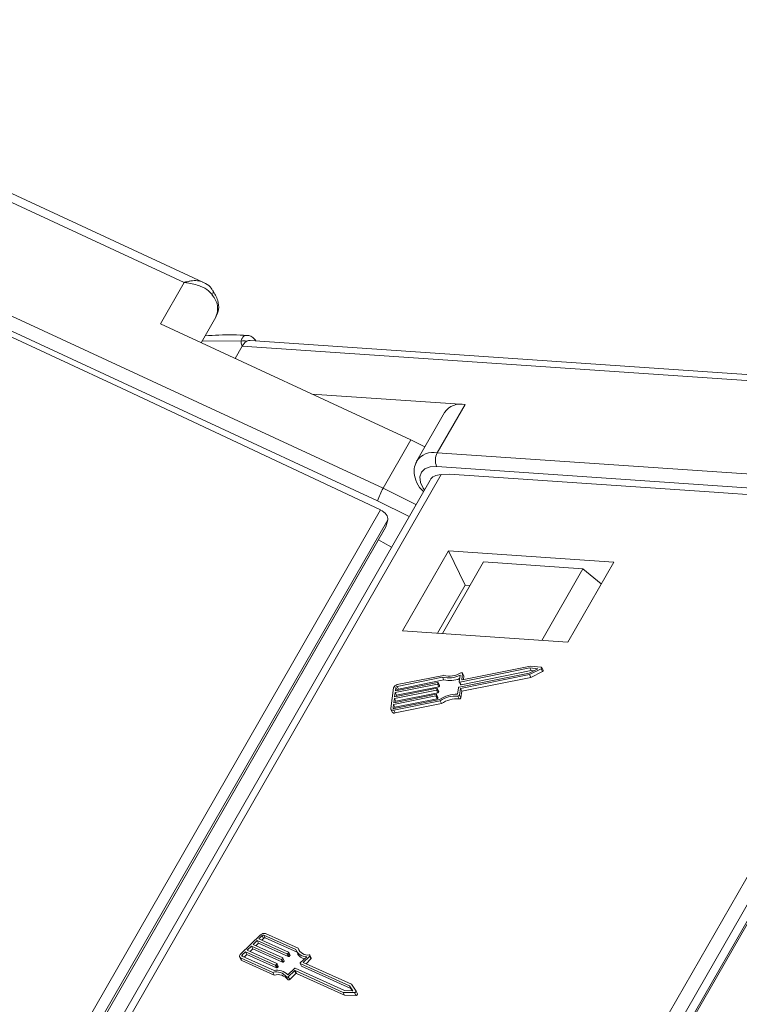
# Model space of a CAD drawing. Header units: millimetres. Extents: x 2471 to 3393, y -390 to 262.
# Tile 30 of 49: x 3051 to 3081, y 110 to 150. Entities that reach past the tile are written whole.
import ezdxf

# ---------------------------------------------------------------- set-up
doc = ezdxf.new("R2010")
doc.units = ezdxf.units.MM

msp = doc.modelspace()

# ---------------------------------------------------------------- linework, layer by layer
at = {"color": 7, "linetype": 'Continuous', "lineweight": 15}
for p, q in [((3058.966, 139.233), (3035.75, 149.996)), ((3058.204, 139.218), (3035.583, 149.705)), ((3043.979, 141.151), (3066.366, 130.772)), ((3066.142, 130.261), (3043.754, 140.64)), ((3044.11, 140.218), (3055.635, 134.875)), ((3057.227, 137.519), (3058.204, 139.218)), ((3058.903, 136.742), (3059.507, 137.793)), ((3057.227, 137.519), (3067.505, 132.754)), ((3060.536, 136.809), (3058.949, 136.822)), ((3060.582, 136.6), (3060.293, 136.098)), ((3082.113, 135.132), (3060.582, 136.6)), ((3082.896, 135.336), (3060.908, 136.835)), ((3066.257, 129.882), (3055.635, 134.875)), ((3069.729, 134.211), (3063.437, 134.64)), ((3069.729, 134.211), (3068.591, 132.229)), ((3068.885, 133.882), (3067.746, 131.9)), ((3067.505, 132.754), (3066.366, 130.772)), ((3067.505, 132.754), (3068.08, 132.48)), ((3068.591, 132.229), (3089.679, 130.791)), ((3068.75, 131.338), (3052.713, 103.424)), ((3089.652, 130.226), (3068.564, 131.664)), ((3069.093, 131.356), (3068.75, 131.338)), ((3069.093, 131.356), (3079.949, 130.615)), ((3068.291, 131.11), (3052.397, 103.446)), ((3066.366, 130.772), (3067.712, 130.102)), ((3089.952, 129.876), (3079.949, 130.615)), ((3067.434, 129.619), (3066.142, 130.261)), ((3050.17, 101.882), (3066.257, 129.882)), ((3073.917, 101.965), (3089.952, 129.876)), ((3066.554, 129.485), (3051.534, 103.342)), ((3066.474, 129.189), (3066.554, 129.485)), ((3090.426, 129.57), (3074.514, 101.873)), ((3051.647, 103.381), (3066.474, 129.189)), ((3051.651, 103.382), (3066.466, 129.169)), ((3074.869, 101.818), (3090.603, 129.204)), ((3074.929, 101.808), (3090.607, 129.098)), ((3069.048, 128.21), (3067.161, 124.925)), ((3075.833, 127.747), (3069.048, 128.21)), ((3069.727, 126.802), (3069.048, 128.21)), ((3068.804, 124.813), (3070.492, 127.751)), ((3074.563, 127.473), (3070.492, 127.751)), ((3073.946, 124.462), (3075.833, 127.747)), ((3072.875, 124.535), (3074.563, 127.473)), ((3075.319, 126.853), (3074.563, 127.473)), ((3068.592, 124.827), (3069.727, 126.802)), ((3069.727, 126.802), (3069.939, 126.788)), ((3067.161, 124.925), (3073.946, 124.462)), ((3072.389, 123.405), (3069.509, 122.824)), ((3072.444, 123.292), (3069.563, 122.712)), ((3072.418, 123.479), (3069.614, 122.913)), ((3072.361, 123.195), (3072.713, 123.368)), ((3072.372, 123.129), (3072.85, 123.364)), ((3072.713, 123.368), (3072.389, 123.405)), ((3072.389, 123.405), (3072.444, 123.292)), ((3072.858, 123.428), (3072.418, 123.479)), ((3072.426, 123.016), (3072.904, 123.251)), ((3072.537, 123.281), (3072.444, 123.292)), ((3072.85, 123.364), (3072.904, 123.251)), ((3072.936, 123.302), (3072.881, 123.415)), ((3066.869, 122.463), (3068.602, 122.812)), ((3068.807, 123.023), (3066.94, 122.647)), ((3068.846, 123.099), (3066.949, 122.717)), ((3068.861, 122.911), (3066.994, 122.535)), ((3068.624, 122.799), (3068.619, 122.764)), ((3068.677, 122.693), (3068.623, 122.805)), ((3068.624, 122.799), (3068.678, 122.687)), ((3068.807, 123.023), (3068.861, 122.911)), ((3069.481, 122.614), (3072.361, 123.195)), ((3069.487, 122.837), (3069.523, 123.107)), ((3069.488, 122.831), (3069.542, 122.718)), ((3069.509, 122.824), (3069.563, 122.712)), ((3069.543, 122.559), (3072.372, 123.129)), ((3069.592, 122.926), (3069.626, 123.179)), ((3069.592, 122.926), (3069.597, 122.915)), ((3069.598, 122.446), (3072.426, 123.016)), ((3069.678, 123.079), (3069.624, 123.192)), ((3069.626, 123.179), (3069.68, 123.067)), ((3069.661, 122.923), (3069.68, 123.067)), ((3072.372, 123.129), (3072.426, 123.016)), ((3066.792, 122.583), (3066.681, 121.744)), ((3068.56, 122.497), (3066.827, 122.148)), ((3066.837, 122.218), (3068.57, 122.567)), ((3066.86, 122.393), (3066.837, 122.218)), ((3068.593, 122.742), (3066.86, 122.393)), ((3066.86, 122.393), (3066.914, 122.28)), ((3066.888, 122.603), (3066.869, 122.463)), ((3066.888, 122.603), (3066.942, 122.49)), ((3068.647, 122.629), (3066.914, 122.28)), ((3066.94, 122.647), (3066.994, 122.535)), ((3066.942, 122.49), (3066.94, 122.477)), ((3068.56, 122.497), (3068.615, 122.384)), ((3068.591, 122.554), (3068.587, 122.519)), ((3068.587, 122.519), (3068.641, 122.407)), ((3068.645, 122.448), (3068.59, 122.561)), ((3068.591, 122.554), (3068.646, 122.442)), ((3068.593, 122.742), (3068.647, 122.629)), ((3068.619, 122.764), (3068.674, 122.652)), ((3068.646, 122.442), (3068.641, 122.407)), ((3068.678, 122.687), (3068.674, 122.652)), ((3069.419, 122.322), (3069.455, 122.592)), ((3069.507, 122.288), (3069.543, 122.559)), ((3069.543, 122.559), (3069.598, 122.446)), ((3069.562, 122.176), (3069.598, 122.446)), ((3068.528, 122.252), (3066.795, 121.903)), ((3066.804, 121.973), (3068.537, 122.322)), ((3066.827, 122.148), (3066.804, 121.973)), ((3066.81, 121.668), (3068.706, 122.05)), ((3066.819, 121.738), (3068.686, 122.114)), ((3066.827, 122.148), (3066.882, 122.035)), ((3068.582, 122.14), (3066.849, 121.79)), ((3066.882, 122.035), (3066.875, 121.987)), ((3068.615, 122.384), (3066.882, 122.035)), ((3066.914, 122.28), (3066.908, 122.232)), ((3068.528, 122.252), (3068.582, 122.14)), ((3068.559, 122.31), (3068.554, 122.275)), ((3068.554, 122.275), (3068.609, 122.162)), ((3068.612, 122.203), (3068.558, 122.316)), ((3068.559, 122.31), (3068.613, 122.197)), ((3068.613, 122.197), (3068.609, 122.162)), ((3068.706, 122.05), (3068.761, 121.937)), ((3069.435, 122.243), (3069.489, 122.13)), ((3069.507, 122.288), (3069.562, 122.176)), ((3066.686, 121.706), (3066.74, 121.594)), ((3066.795, 121.903), (3066.776, 121.763)), ((3066.776, 121.763), (3066.787, 121.741)), ((3066.795, 121.903), (3066.849, 121.79)), ((3066.81, 121.668), (3066.864, 121.555)), ((3066.849, 121.79), (3066.843, 121.743)), ((3066.864, 121.555), (3068.761, 121.937)), ((3061.341, 112.451), (3060.516, 111.66)), ((3061.409, 112.42), (3061.271, 112.289)), ((3061.463, 112.308), (3061.388, 112.236)), ((3061.409, 112.42), (3061.463, 112.308)), ((3062.786, 111.846), (3061.477, 112.438)), ((3061.477, 112.438), (3061.531, 112.326)), ((3062.834, 111.736), (3061.531, 112.326)), ((3062.876, 111.902), (3061.545, 112.504)), ((3060.962, 111.992), (3060.79, 111.827)), ((3062.178, 111.442), (3060.962, 111.992)), ((3060.962, 111.992), (3061.016, 111.88)), ((3061.202, 112.223), (3061.03, 112.058)), ((3061.03, 112.058), (3062.247, 111.508)), ((3061.257, 112.11), (3061.147, 112.005)), ((3062.419, 111.672), (3061.202, 112.223)), ((3061.202, 112.223), (3061.257, 112.11)), ((3062.473, 111.56), (3061.257, 112.11)), ((3061.271, 112.289), (3062.488, 111.738)), ((3062.876, 111.902), (3062.93, 111.789)), ((3060.479, 111.548), (3060.533, 111.435)), ((3060.514, 111.516), (3061.845, 110.914)), ((3060.514, 111.516), (3060.568, 111.403)), ((3060.583, 111.582), (3061.893, 110.989)), ((3060.721, 111.762), (3060.584, 111.63)), ((3060.584, 111.63), (3060.613, 111.568)), ((3060.775, 111.649), (3060.666, 111.544)), ((3061.937, 111.211), (3060.721, 111.762)), ((3060.721, 111.762), (3060.775, 111.649)), ((3061.992, 111.099), (3060.775, 111.649)), ((3060.79, 111.827), (3062.006, 111.277)), ((3061.016, 111.88), (3060.907, 111.775)), ((3062.232, 111.329), (3061.016, 111.88)), ((3062.307, 111.39), (3062.253, 111.502)), ((3062.419, 111.672), (3062.473, 111.56)), ((3062.487, 111.714), (3062.453, 111.681)), ((3062.453, 111.681), (3062.507, 111.569)), ((3062.487, 111.714), (3062.541, 111.602)), ((3062.548, 111.62), (3062.493, 111.733)), ((3062.541, 111.602), (3062.507, 111.569)), ((3062.807, 111.793), (3062.861, 111.68)), ((3062.968, 111.303), (3063.234, 111.557)), ((3063.087, 111.322), (3063.353, 111.576)), ((3063.353, 111.576), (3063.407, 111.464)), ((3063.42, 111.501), (3063.365, 111.614)), ((3060.568, 111.403), (3061.899, 110.801)), ((3061.937, 111.211), (3061.992, 111.099)), ((3062.006, 111.253), (3061.971, 111.22)), ((3061.971, 111.22), (3062.026, 111.107)), ((3062.006, 111.253), (3062.06, 111.14)), ((3062.066, 111.159), (3062.012, 111.272)), ((3062.06, 111.14), (3062.026, 111.107)), ((3062.178, 111.442), (3062.232, 111.329)), ((3062.246, 111.484), (3062.212, 111.451)), ((3062.212, 111.451), (3062.266, 111.338)), ((3062.246, 111.484), (3062.301, 111.371)), ((3062.301, 111.371), (3062.266, 111.338)), ((3062.762, 111.081), (3064.783, 110.166)), ((3062.962, 111.284), (3063.017, 111.171)), ((3064.99, 110.364), (3062.968, 111.278)), ((3062.968, 111.278), (3063.022, 111.166)), ((3065.044, 110.251), (3063.022, 111.166)), ((3065.072, 110.424), (3063.087, 111.322)), ((3063.204, 111.269), (3063.407, 111.464)), ((3061.845, 110.914), (3061.899, 110.801)), ((3062.398, 110.729), (3062.453, 110.617)), ((3062.462, 110.817), (3062.728, 111.072)), ((3062.477, 110.737), (3062.726, 110.976)), ((3062.477, 110.737), (3062.532, 110.625)), ((3062.532, 110.625), (3062.78, 110.863)), ((3062.726, 110.976), (3062.78, 110.863)), ((3062.76, 110.985), (3064.728, 110.094)), ((3062.76, 110.985), (3062.814, 110.872)), ((3062.814, 110.872), (3064.783, 109.981)), ((3065.124, 110.158), (3064.99, 110.364)), ((3064.99, 110.364), (3065.044, 110.251)), ((3065.254, 110.143), (3065.072, 110.424)), ((3064.728, 110.094), (3065.191, 110.083)), ((3064.728, 110.094), (3064.783, 109.981)), ((3064.783, 110.166), (3065.124, 110.158)), ((3064.783, 109.981), (3065.245, 109.97)), ((3065.104, 110.158), (3065.044, 110.251)), ((3065.191, 110.083), (3065.245, 109.97)), ((3065.31, 110.029), (3065.255, 110.141))]:
    msp.add_line(p, q, dxfattribs=at)
at = {"color": 7, "linetype": 'Continuous', "lineweight": 15, "flags": 128}
for points in [[(3068.564, 131.664), (3068.295, 131.65), (3068.081, 131.569), (3067.937, 131.428), (3067.876, 131.239), (3067.903, 131.016), (3068.015, 130.778), (3068.061, 130.71)], [(3066.171, 128.656), (3066.362, 128.55), (3066.706, 128.351)], [(3069.626, 123.179), (3069.625, 123.188), (3069.622, 123.195), (3069.616, 123.201), (3069.607, 123.204), (3069.597, 123.206), (3069.585, 123.205), (3069.573, 123.202), (3069.561, 123.197)], [(3072.85, 123.364), (3072.862, 123.372), (3072.873, 123.381), (3072.88, 123.392), (3072.883, 123.402), (3072.882, 123.412), (3072.878, 123.42), (3072.869, 123.425), (3072.858, 123.428)], [(3072.904, 123.251), (3072.917, 123.259), (3072.927, 123.268), (3072.934, 123.279), (3072.937, 123.289), (3072.937, 123.299), (3072.936, 123.302)], [(3068.602, 122.812), (3068.607, 122.812), (3068.611, 122.812), (3068.615, 122.812), (3068.619, 122.81), (3068.621, 122.808), (3068.623, 122.805), (3068.624, 122.802), (3068.624, 122.799)], [(3069.509, 122.824), (3069.504, 122.824), (3069.5, 122.824), (3069.496, 122.825), (3069.492, 122.826), (3069.49, 122.828), (3069.488, 122.831), (3069.487, 122.834), (3069.487, 122.837)], [(3069.614, 122.913), (3069.609, 122.913), (3069.605, 122.913), (3069.601, 122.914), (3069.597, 122.915), (3069.595, 122.917), (3069.593, 122.92), (3069.592, 122.923), (3069.592, 122.926)], [(3069.68, 123.067), (3069.68, 123.075), (3069.678, 123.079)], [(3068.57, 122.567), (3068.574, 122.568), (3068.579, 122.568), (3068.583, 122.567), (3068.586, 122.565), (3068.589, 122.563), (3068.59, 122.561), (3068.591, 122.558), (3068.591, 122.554)], [(3068.645, 122.448), (3068.646, 122.445), (3068.646, 122.442)], [(3068.677, 122.693), (3068.678, 122.69), (3068.678, 122.687)], [(3069.563, 122.712), (3069.558, 122.711), (3069.554, 122.711), (3069.55, 122.712), (3069.547, 122.713), (3069.544, 122.715), (3069.542, 122.718), (3069.542, 122.718)], [(3068.537, 122.322), (3068.542, 122.323), (3068.546, 122.323), (3068.55, 122.322), (3068.553, 122.32), (3068.556, 122.318), (3068.558, 122.316), (3068.559, 122.313), (3068.559, 122.31)], [(3068.612, 122.203), (3068.613, 122.2), (3068.613, 122.197)], [(3066.681, 121.744), (3066.681, 121.724), (3066.686, 121.706), (3066.697, 121.69), (3066.713, 121.678), (3066.733, 121.669), (3066.756, 121.665), (3066.782, 121.664), (3066.81, 121.668)], [(3066.776, 121.763), (3066.776, 121.756), (3066.778, 121.75), (3066.782, 121.745), (3066.787, 121.741), (3066.794, 121.738), (3066.801, 121.737), (3066.81, 121.737), (3066.819, 121.738)], [(3060.516, 111.66), (3060.498, 111.64), (3060.485, 111.619), (3060.476, 111.598), (3060.473, 111.577), (3060.475, 111.558), (3060.483, 111.541), (3060.496, 111.527), (3060.514, 111.516)], [(3060.584, 111.63), (3060.578, 111.623), (3060.573, 111.616), (3060.57, 111.609), (3060.569, 111.602), (3060.57, 111.596), (3060.573, 111.59), (3060.577, 111.585), (3060.583, 111.582)], [(3062.247, 111.508), (3062.25, 111.506), (3062.252, 111.504), (3062.253, 111.501), (3062.254, 111.498), (3062.253, 111.494), (3062.252, 111.491), (3062.249, 111.487), (3062.246, 111.484)], [(3062.488, 111.738), (3062.49, 111.737), (3062.493, 111.734), (3062.494, 111.731), (3062.494, 111.728), (3062.494, 111.725), (3062.492, 111.721), (3062.49, 111.718), (3062.487, 111.714)], [(3063.353, 111.576), (3063.361, 111.585), (3063.365, 111.594), (3063.367, 111.603), (3063.366, 111.611), (3063.362, 111.618), (3063.356, 111.624), (3063.347, 111.627), (3063.336, 111.628)], [(3062.006, 111.277), (3062.009, 111.275), (3062.011, 111.273), (3062.013, 111.27), (3062.013, 111.267), (3062.013, 111.263), (3062.011, 111.26), (3062.009, 111.256), (3062.006, 111.253)], [(3062.968, 111.278), (3062.965, 111.28), (3062.963, 111.283), (3062.962, 111.285), (3062.961, 111.289), (3062.962, 111.292), (3062.963, 111.296), (3062.965, 111.299), (3062.968, 111.303)], [(3062.398, 110.729), (3062.404, 110.723), (3062.411, 110.719), (3062.421, 110.716), (3062.433, 110.716), (3062.445, 110.719), (3062.457, 110.723), (3062.468, 110.73), (3062.477, 110.737)], [(3062.453, 110.617), (3062.458, 110.61), (3062.466, 110.606), (3062.476, 110.604), (3062.487, 110.604), (3062.499, 110.606), (3062.511, 110.611), (3062.522, 110.617), (3062.532, 110.625)], [(3065.191, 110.083), (3065.204, 110.084), (3065.218, 110.088), (3065.232, 110.095), (3065.243, 110.104), (3065.251, 110.114), (3065.256, 110.124), (3065.257, 110.135), (3065.254, 110.143)], [(3065.245, 109.97), (3065.259, 109.971), (3065.273, 109.975), (3065.286, 109.982), (3065.297, 109.991), (3065.306, 110.001), (3065.311, 110.012), (3065.312, 110.022), (3065.31, 110.029)]]:
    msp.add_lwpolyline(points, dxfattribs=at)
at = {"color": 7, "linetype": 'Continuous', "lineweight": 15}
for centre, radius, start, end in [((3059.209, 138.815), 0.188, 322.1317, 26.5723), ((3058.719, 138.129), 0.857, 336.8857, 41.7636), ((3060.642, 136.468), 0.357, 69.2841, 107.3043), ((3061.045, 136.358), 0.523, 121.8765, 152.3462), ((3060.894, 136.59), 0.246, 86.7495, 120.4792), ((3069.554, 133.414), 0.816, 77.5787, 145.0198), ((3068.414, 131.438), 0.81, 77.4083, 146.4563), ((3069.179, 131.918), 0.666, 152.1335, 202.4053), ((3068.619, 129.478), 2.598, 150.1242, 162.4597), ((3069.049, 124.053), 1.058, 256.7701, 296.6203), ((3069.085, 124.013), 0.944, 255.3028, 300.2696), ((3069.101, 123.917), 1.035, 256.5652, 292.9043), ((3066.976, 122.526), 0.193, 97.9534, 162.7962), ((3066.949, 122.584), 0.0642, 97.9534, 162.7962), ((3067.003, 122.471), 0.0642, 97.9534, 162.7962), ((3068.556, 122.529), 0.0321, 277.9534, 342.7962), ((3068.589, 122.774), 0.0321, 277.9534, 342.7962), ((3068.61, 122.416), 0.0321, 277.9534, 342.7962), ((3068.643, 122.661), 0.0321, 277.9534, 342.7962), ((3069.485, 122.583), 0.0321, 97.9534, 162.7962), ((3068.524, 122.284), 0.0321, 277.9534, 342.7962), ((3068.578, 122.171), 0.0321, 277.9534, 342.7962), ((3069.375, 121.081), 1.241, 87.9713, 123.7045), ((3069.326, 121.181), 1.068, 84.183, 125.5121), ((3069.381, 121.068), 1.068, 84.183, 125.5121), ((3069.444, 122.309), 0.0669, 262.209, 341.7668), ((3069.498, 122.197), 0.0669, 262.209, 341.7668), ((3066.828, 121.658), 0.109, 216.1772, 289.4474), ((3061.487, 112.309), 0.203, 73.4708, 135.8388), ((3061.457, 112.373), 0.0678, 73.4708, 135.8388), ((3061.512, 112.261), 0.0678, 73.4708, 135.8388), ((3063.272, 112.044), 0.421, 199.7095, 278.7033), ((3062.428, 111.705), 0.0339, 253.4708, 315.8388), ((3062.483, 111.592), 0.0339, 253.4708, 315.8388), ((3062.532, 111.615), 0.0168, 305.7982, 17.3571), ((3063.213, 112.016), 0.459, 201.7354, 272.6896), ((3063.227, 111.874), 0.415, 207.8675, 258.0607), ((3063.389, 111.491), 0.0326, 304.4788, 18.6765), ((3060.594, 111.466), 0.0679, 206.7278, 247.678), ((3061.947, 111.244), 0.0339, 253.4708, 315.8388), ((3062.001, 111.131), 0.0339, 253.4708, 315.8388), ((3062.05, 111.154), 0.0168, 305.7982, 17.3571), ((3062.188, 111.474), 0.0339, 253.4708, 315.8388), ((3062.242, 111.362), 0.0339, 253.4708, 315.8388), ((3062.291, 111.385), 0.0168, 305.7982, 17.3571), ((3062.752, 111.048), 0.0339, 73.4708, 135.8388), ((3063.027, 111.176), 0.0113, 206.7278, 247.678), ((3061.984, 110.41), 0.523, 37.6738, 105.4759), ((3062.022, 110.389), 0.614, 44.2211, 102.2054), ((3062.039, 110.297), 0.523, 37.6738, 105.4759), ((3062.75, 110.952), 0.0339, 73.4708, 135.8388), ((3062.805, 110.839), 0.0339, 73.4708, 135.8388)]:
    msp.add_arc(centre, radius, start, end, dxfattribs=at)
for centre, major_axis, ratio, start_param, end_param in [((3069.021, 130.775), (-0.753, 0.287), 0.645288, 5.311379, 6.181233), ((3066.195, 129.654), (-0.345, 0.202), 0.576557, 3.296706, 4.867502)]:
    msp.add_ellipse(centre, major_axis=major_axis, ratio=ratio, start_param=start_param, end_param=end_param, dxfattribs=at)
for points, knots in [([(3058.964, 139.23), (3058.932, 139.245), (3058.886, 139.265), (3058.752, 139.293), (3058.599, 139.297), (3058.426, 139.272), (3058.341, 139.254), (3058.292, 139.242), (3058.264, 139.235), (3058.239, 139.228), (3058.223, 139.224), (3058.214, 139.221), (3058.208, 139.219), (3058.205, 139.219), (3058.204, 139.218)], [0, 0, 0, 0, 0.164972, 0.2315306, 0.5928141, 0.7666475, 0.8637913, 0.8922583, 0.9366814, 0.9627439, 0.9780699, 0.9915783, 0.993538, 1, 1, 1, 1]), ([(3058.204, 139.218), (3058.206, 139.218), (3058.215, 139.217), (3058.248, 139.213), (3058.287, 139.208), (3058.507, 139.178), (3058.835, 139.096), (3059.179, 138.912), (3059.308, 138.758), (3059.358, 138.7)], [0, 0, 0, 0, 0.005088, 0.020369, 0.070807, 0.089086, 0.500311, 0.809226, 1, 1, 1, 1]), ([(3059.368, 138.892), (3059.35, 138.924), (3059.282, 139.041), (3059.135, 139.155), (3059.003, 139.207), (3058.961, 139.224)], [0, 0, 0, 0, 0.198906, 0.748154, 1, 1, 1, 1]), ([(3059.5, 137.809), (3059.546, 137.907), (3059.643, 138.116), (3059.6, 138.507), (3059.456, 138.76), (3059.377, 138.899)], [0, 0, 0, 0, 0.285163, 0.607423, 1, 1, 1, 1]), ([(3060.786, 137.042), (3060.592, 137.054), (3059.998, 137.089), (3059.441, 137.051), (3059.066, 137.026)], [0, 0, 0, 0, 0.326649, 1, 1, 1, 1]), ([(3060.536, 136.809), (3060.541, 136.829), (3060.554, 136.893), (3060.611, 136.983), (3060.696, 137.049), (3060.76, 137.041), (3060.785, 137.038)], [0, 0, 0, 0, 0.139609, 0.427266, 0.782758, 1, 1, 1, 1]), ([(3061.144, 136.819), (3061.105, 136.87), (3061.03, 136.968), (3060.893, 137.042), (3060.809, 137.04), (3060.785, 137.04)], [0, 0, 0, 0, 0.435565, 0.840298, 1, 1, 1, 1]), ([(3060.582, 136.6), (3060.581, 136.601), (3060.565, 136.657), (3060.544, 136.725), (3060.538, 136.796), (3060.536, 136.809)], [0, 0, 0, 0, 0.012087, 0.82463, 1, 1, 1, 1]), ([(3067.747, 131.873), (3067.702, 131.774), (3067.607, 131.564), (3067.665, 131.187), (3067.796, 130.866), (3067.966, 130.694), (3068.02, 130.639)], [0, 0, 0, 0, 0.246495, 0.526795, 0.846453, 1, 1, 1, 1])]:
    msp.add_open_spline(points, degree=3, knots=knots, dxfattribs=at)

doc.saveas('drawing.dxf')
